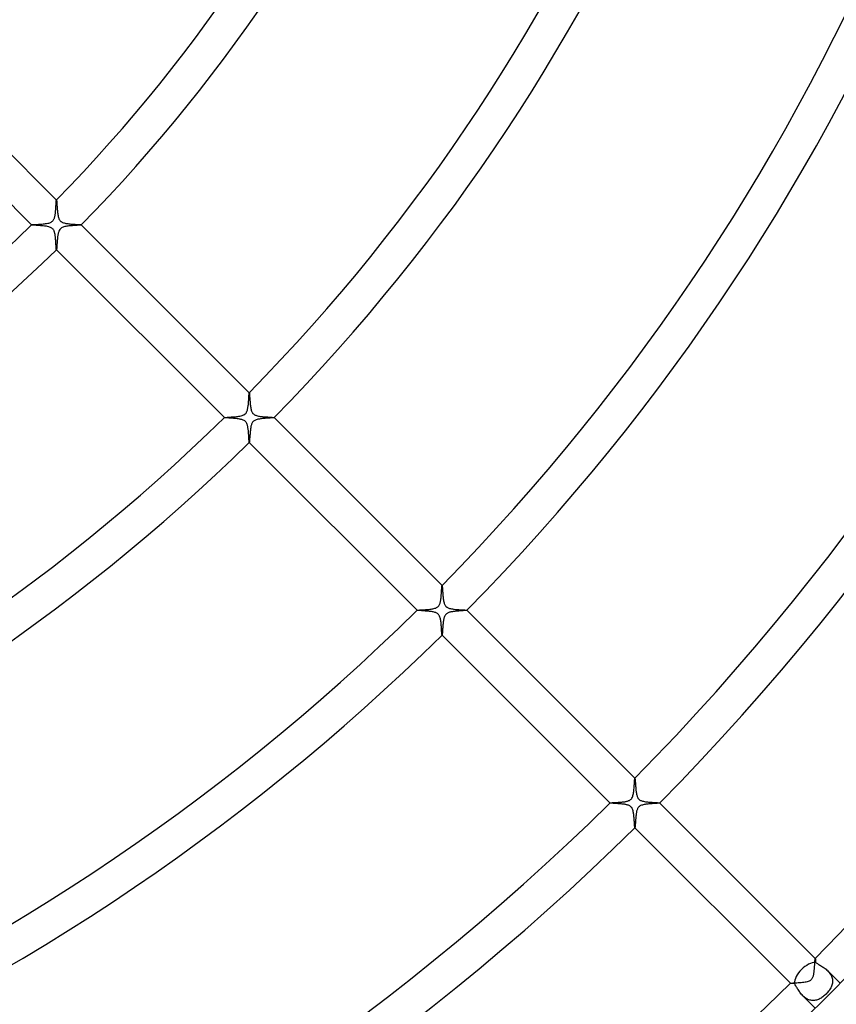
# Model space of a CAD drawing. Header units: millimetres. Extents: x -535 to 535, y -535 to 535.
# Tile 58 of 106: x 127 to 220, y -220 to -108. Entities that reach past the tile are written whole.
import ezdxf

# ---------------------------------------------------------------- set-up
doc = ezdxf.new("R2010")
doc.units = ezdxf.units.MM
doc.layers.add('HIDDEN', color=7, linetype='Continuous')
doc.layers.add('THICK', color=7, linetype='Continuous')

msp = doc.modelspace()

# ---------------------------------------------------------------- linework, layer by layer
at = {"layer": 'HIDDEN'}
for p, q in [((131.51, -128.69), (131.51, -128.69)), ((131.51, -128.69), (131.51, -128.69)), ((131.51, -128.69), (131.51, -128.69)), ((131.51, -128.69), (131.51, -128.69)), ((131.51, -128.69), (131.52, -128.69)), ((131.52, -128.69), (131.52, -128.69)), ((131.52, -128.69), (131.52, -128.7)), ((131.52, -128.7), (131.53, -128.72)), ((131.53, -128.72), (131.53, -128.76)), ((131.53, -128.76), (131.54, -128.81)), ((131.54, -128.81), (131.54, -128.87)), ((131.54, -128.87), (131.55, -128.94)), ((131.55, -128.94), (131.55, -129.02)), ((131.55, -129.02), (131.56, -129.1)), ((131.56, -129.1), (131.57, -129.2)), ((131.57, -129.2), (131.57, -129.3)), ((131.57, -129.3), (131.58, -129.41)), ((131.58, -129.41), (131.59, -129.52)), ((131.59, -129.52), (131.6, -129.63)), ((131.6, -129.63), (131.61, -129.75)), ((131.61, -129.75), (131.62, -129.88)), ((131.62, -129.88), (131.63, -130)), ((131.63, -130), (131.64, -130.12)), ((131.64, -130.12), (131.66, -130.24)), ((131.66, -130.24), (131.68, -130.35)), ((131.68, -130.35), (131.69, -130.46)), ((131.69, -130.46), (131.72, -130.57)), ((131.72, -130.57), (131.74, -130.66)), ((131.74, -130.66), (131.77, -130.75)), ((131.77, -130.75), (131.8, -130.83)), ((131.8, -130.83), (131.83, -130.9)), ((131.83, -130.9), (131.86, -130.95)), ((131.86, -130.95), (131.9, -131)), ((131.9, -131), (131.93, -131.04)), ((128.69, -131.52), (128.69, -131.51)), ((128.69, -131.51), (128.69, -131.51)), ((128.69, -131.51), (128.69, -131.51)), ((128.69, -131.51), (128.69, -131.51)), ((128.69, -131.51), (128.69, -131.51)), ((128.69, -131.52), (128.69, -131.52)), ((128.7, -131.52), (128.69, -131.52)), ((128.73, -131.53), (128.7, -131.52)), ((128.78, -131.53), (128.73, -131.53)), ((128.85, -131.54), (128.78, -131.53)), ((128.93, -131.55), (128.85, -131.54)), ((129.02, -131.55), (128.93, -131.55)), ((129.12, -131.56), (129.02, -131.55)), ((129.23, -131.57), (129.12, -131.56)), ((129.35, -131.58), (129.23, -131.57)), ((129.48, -131.59), (129.35, -131.58)), ((129.61, -131.6), (129.48, -131.59)), ((129.74, -131.61), (129.61, -131.6)), ((129.88, -131.62), (129.74, -131.61)), ((130.01, -131.63), (129.88, -131.62)), ((130.14, -131.65), (130.01, -131.63)), ((130.27, -131.66), (130.14, -131.65)), ((130.39, -131.68), (130.27, -131.66)), ((130.51, -131.71), (130.39, -131.68)), ((130.63, -131.73), (130.51, -131.71)), ((130.73, -131.76), (130.63, -131.73)), ((130.83, -131.8), (130.73, -131.76)), ((130.91, -131.84), (130.83, -131.8)), ((130.98, -131.88), (130.91, -131.84)), ((131.03, -131.92), (130.98, -131.88)), ((131.08, -131.97), (131.03, -131.92)), ((131.13, -132.02), (131.08, -131.97)), ((131.17, -132.07), (131.13, -132.02)), ((131.2, -132.13), (131.17, -132.07)), ((131.24, -132.2), (131.2, -132.13)), ((131.93, -131.04), (131.97, -131.08)), ((131.97, -131.08), (132.01, -131.12)), ((132.01, -131.12), (132.05, -131.15)), ((132.05, -131.15), (132.1, -131.18)), ((132.1, -131.18), (132.15, -131.21)), ((132.15, -131.21), (132.22, -131.25)), ((132.22, -131.25), (132.3, -131.27)), ((132.3, -131.27), (132.39, -131.3)), ((132.39, -131.3), (132.49, -131.33)), ((132.49, -131.33), (132.59, -131.35)), ((132.59, -131.35), (132.7, -131.37)), ((132.7, -131.37), (132.81, -131.38)), ((132.81, -131.38), (132.93, -131.4)), ((132.93, -131.4), (133.04, -131.41)), ((133.04, -131.41), (133.16, -131.42)), ((133.16, -131.42), (133.27, -131.43)), ((133.27, -131.43), (133.39, -131.44)), ((133.39, -131.44), (133.5, -131.45)), ((133.5, -131.45), (133.61, -131.45)), ((133.61, -131.45), (133.72, -131.46)), ((133.72, -131.46), (133.82, -131.47)), ((133.82, -131.47), (133.92, -131.47)), ((133.92, -131.47), (134, -131.48)), ((134, -131.48), (134.08, -131.48)), ((134.08, -131.48), (134.16, -131.49)), ((134.16, -131.49), (134.22, -131.49)), ((134.22, -131.49), (134.27, -131.5)), ((134.27, -131.5), (134.3, -131.5)), ((134.3, -131.5), (134.33, -131.51)), ((134.33, -131.51), (134.34, -131.51)), ((134.34, -131.51), (134.34, -131.51)), ((134.34, -131.51), (134.34, -131.51)), ((134.34, -131.51), (134.34, -131.51)), ((134.34, -131.51), (134.34, -131.51)), ((134.34, -131.51), (134.34, -131.52)), ((134.34, -131.52), (134.34, -131.52)), ((131.26, -132.26), (131.24, -132.2)), ((131.28, -132.32), (131.26, -132.26)), ((131.3, -132.39), (131.28, -132.32)), ((131.32, -132.45), (131.3, -132.39)), ((131.33, -132.52), (131.32, -132.45)), ((131.35, -132.59), (131.33, -132.52)), ((131.36, -132.66), (131.35, -132.59)), ((131.37, -132.74), (131.36, -132.66)), ((131.38, -132.81), (131.37, -132.74)), ((131.39, -132.89), (131.38, -132.81)), ((131.4, -132.97), (131.39, -132.89)), ((131.41, -133.05), (131.4, -132.97)), ((131.42, -133.13), (131.41, -133.05)), ((131.42, -133.2), (131.42, -133.13)), ((131.43, -133.28), (131.42, -133.2)), ((131.44, -133.36), (131.43, -133.28)), ((131.44, -133.43), (131.44, -133.36)), ((131.45, -133.51), (131.44, -133.43)), ((131.45, -133.58), (131.45, -133.51)), ((131.46, -133.65), (131.45, -133.58)), ((131.46, -133.72), (131.46, -133.65)), ((131.46, -133.78), (131.46, -133.72)), ((131.47, -133.84), (131.46, -133.78)), ((131.47, -133.9), (131.47, -133.84)), ((131.47, -133.96), (131.47, -133.9)), ((131.48, -134.01), (131.47, -133.96)), ((131.48, -134.06), (131.48, -134.01)), ((131.48, -134.11), (131.48, -134.06)), ((131.49, -134.16), (131.48, -134.11)), ((131.49, -134.2), (131.49, -134.16)), ((131.49, -134.23), (131.49, -134.2)), ((131.5, -134.26), (131.49, -134.23)), ((131.5, -134.29), (131.5, -134.26)), ((131.5, -134.31), (131.5, -134.29)), ((131.51, -134.32), (131.5, -134.31)), ((131.51, -134.34), (131.51, -134.32)), ((131.52, -134.34), (131.51, -134.34)), ((131.51, -134.34), (131.51, -134.34)), ((131.51, -134.34), (131.51, -134.34)), ((131.51, -134.34), (131.51, -134.34)), ((131.51, -134.34), (131.51, -134.34)), ((131.51, -134.34), (131.51, -134.34)), ((131.52, -134.34), (131.52, -134.34)), ((153.43, -150.61), (153.43, -150.61)), ((153.43, -150.61), (153.44, -150.61)), ((153.44, -150.61), (153.44, -150.61)), ((153.44, -150.61), (153.44, -150.61)), ((153.44, -150.61), (153.44, -150.61)), ((153.44, -150.61), (153.44, -150.61)), ((153.44, -150.61), (153.44, -150.62)), ((153.44, -150.62), (153.45, -150.64)), ((153.45, -150.64), (153.45, -150.67)), ((153.45, -150.67), (153.46, -150.72)), ((153.46, -150.72), (153.46, -150.77)), ((153.46, -150.77), (153.47, -150.84)), ((153.47, -150.84), (153.47, -150.91)), ((153.47, -150.91), (153.48, -150.99)), ((153.48, -150.99), (153.48, -151.07)), ((153.48, -151.07), (153.49, -151.17)), ((153.49, -151.17), (153.5, -151.27)), ((153.5, -151.27), (153.5, -151.37)), ((153.5, -151.37), (153.51, -151.48)), ((153.51, -151.48), (153.52, -151.59)), ((153.52, -151.59), (153.53, -151.71)), ((153.53, -151.71), (153.54, -151.83)), ((153.54, -151.83), (153.55, -151.95)), ((153.55, -151.95), (153.57, -152.07)), ((153.57, -152.07), (153.58, -152.19)), ((153.58, -152.19), (153.6, -152.3)), ((153.6, -152.3), (153.62, -152.41)), ((150.61, -153.44), (150.61, -153.43)), ((150.61, -153.43), (150.61, -153.43)), ((150.61, -153.44), (150.61, -153.44)), ((150.61, -153.44), (150.61, -153.44)), ((150.61, -153.44), (150.61, -153.44)), ((150.61, -153.44), (150.61, -153.44)), ((150.62, -153.44), (150.61, -153.44)), ((153.62, -152.41), (153.64, -152.52)), ((153.64, -152.52), (153.67, -152.61)), ((153.67, -152.61), (153.7, -152.7)), ((153.7, -152.7), (153.73, -152.77)), ((153.73, -152.77), (153.76, -152.83)), ((153.76, -152.83), (153.79, -152.89)), ((153.79, -152.89), (153.82, -152.93)), ((153.82, -152.93), (153.86, -152.98)), ((153.86, -152.98), (153.9, -153.02)), ((153.9, -153.02), (153.94, -153.05)), ((153.94, -153.05), (153.99, -153.09)), ((153.99, -153.09), (154.04, -153.12)), ((154.04, -153.12), (154.11, -153.15)), ((154.11, -153.15), (154.19, -153.18)), ((154.19, -153.18), (154.27, -153.21)), ((154.27, -153.21), (154.37, -153.24)), ((154.37, -153.24), (154.47, -153.26)), ((154.47, -153.26), (154.58, -153.28)), ((154.58, -153.28), (154.68, -153.3)), ((154.68, -153.3), (154.8, -153.31)), ((154.8, -153.31), (154.91, -153.32)), ((154.91, -153.32), (155.03, -153.34)), ((155.03, -153.34), (155.14, -153.35)), ((155.14, -153.35), (155.26, -153.36)), ((155.26, -153.36), (155.38, -153.36)), ((155.38, -153.36), (155.49, -153.37)), ((155.49, -153.37), (155.6, -153.38)), ((155.6, -153.38), (155.71, -153.39)), ((155.71, -153.39), (155.81, -153.39)), ((155.81, -153.39), (155.9, -153.4)), ((155.9, -153.4), (155.99, -153.4)), ((155.99, -153.4), (156.06, -153.41)), ((156.06, -153.41), (156.13, -153.41)), ((156.13, -153.41), (156.18, -153.42)), ((156.18, -153.42), (156.22, -153.42)), ((156.22, -153.42), (156.25, -153.43)), ((156.25, -153.43), (156.26, -153.43)), ((156.26, -153.43), (156.26, -153.43)), ((156.26, -153.43), (156.26, -153.44)), ((156.26, -153.44), (156.26, -153.44)), ((156.26, -153.44), (156.26, -153.44)), ((156.26, -153.44), (156.26, -153.44)), ((156.26, -153.44), (156.26, -153.44)), ((150.64, -153.45), (150.62, -153.44)), ((150.68, -153.45), (150.64, -153.45)), ((150.72, -153.46), (150.68, -153.45)), ((150.77, -153.46), (150.72, -153.46)), ((150.84, -153.47), (150.77, -153.46)), ((150.91, -153.47), (150.84, -153.47)), ((150.99, -153.48), (150.91, -153.47)), ((151.07, -153.48), (150.99, -153.48)), ((151.16, -153.49), (151.07, -153.48)), ((151.26, -153.5), (151.16, -153.49)), ((151.36, -153.5), (151.26, -153.5)), ((151.46, -153.51), (151.36, -153.5)), ((151.57, -153.52), (151.46, -153.51)), ((151.68, -153.53), (151.57, -153.52)), ((151.79, -153.54), (151.68, -153.53)), ((151.9, -153.55), (151.79, -153.54)), ((152, -153.56), (151.9, -153.55)), ((152.11, -153.57), (152, -153.56)), ((152.21, -153.59), (152.11, -153.57)), ((152.31, -153.6), (152.21, -153.59)), ((152.4, -153.62), (152.31, -153.6)), ((152.49, -153.64), (152.4, -153.62)), ((152.58, -153.66), (152.49, -153.64)), ((152.68, -153.69), (152.58, -153.66)), ((152.76, -153.73), (152.68, -153.69)), ((152.84, -153.77), (152.76, -153.73)), ((152.92, -153.81), (152.84, -153.77)), ((152.98, -153.86), (152.92, -153.81)), ((153.03, -153.92), (152.98, -153.86)), ((153.08, -153.98), (153.03, -153.92)), ((153.12, -154.05), (153.08, -153.98)), ((153.16, -154.13), (153.12, -154.05)), ((153.19, -154.21), (153.16, -154.13)), ((153.22, -154.3), (153.19, -154.21)), ((153.24, -154.38), (153.22, -154.3)), ((153.26, -154.47), (153.24, -154.38)), ((153.28, -154.55), (153.26, -154.47)), ((153.29, -154.64), (153.28, -154.55)), ((153.3, -154.73), (153.29, -154.64)), ((153.31, -154.83), (153.3, -154.73)), ((153.33, -154.92), (153.31, -154.83)), ((153.33, -155.02), (153.33, -154.92)), ((153.34, -155.11), (153.33, -155.02)), ((153.35, -155.21), (153.34, -155.11)), ((153.36, -155.31), (153.35, -155.21)), ((153.37, -155.4), (153.36, -155.31)), ((153.37, -155.5), (153.37, -155.4)), ((153.38, -155.59), (153.37, -155.5)), ((153.38, -155.67), (153.38, -155.59)), ((153.39, -155.76), (153.38, -155.67)), ((153.39, -155.83), (153.39, -155.76)), ((153.4, -155.91), (153.39, -155.83)), ((153.4, -155.97), (153.4, -155.91)), ((153.41, -156.04), (153.4, -155.97)), ((153.41, -156.09), (153.41, -156.04)), ((153.41, -156.14), (153.41, -156.09)), ((153.42, -156.18), (153.41, -156.14)), ((153.42, -156.21), (153.42, -156.18)), ((153.43, -156.24), (153.42, -156.21)), ((153.43, -156.25), (153.43, -156.24)), ((153.43, -156.26), (153.43, -156.25)), ((153.44, -156.26), (153.43, -156.26)), ((153.43, -156.26), (153.43, -156.26)), ((153.44, -156.26), (153.44, -156.26)), ((153.44, -156.26), (153.44, -156.26)), ((153.44, -156.26), (153.44, -156.26)), ((153.44, -156.26), (153.44, -156.26)), ((175.35, -172.53), (175.36, -172.53)), ((175.36, -172.53), (175.36, -172.53)), ((175.36, -172.53), (175.36, -172.53)), ((175.36, -172.53), (175.36, -172.53)), ((175.36, -172.53), (175.36, -172.53)), ((175.36, -172.53), (175.36, -172.53)), ((175.36, -172.53), (175.36, -172.54)), ((175.36, -172.54), (175.37, -172.57)), ((175.37, -172.57), (175.37, -172.6)), ((175.37, -172.6), (175.38, -172.65)), ((175.38, -172.65), (175.38, -172.71)), ((175.38, -172.71), (175.39, -172.78)), ((175.39, -172.78), (175.39, -172.85)), ((175.39, -172.85), (175.4, -172.94)), ((175.4, -172.94), (175.41, -173.03)), ((175.41, -173.03), (175.41, -173.13)), ((175.41, -173.13), (175.42, -173.24)), ((175.42, -173.24), (175.43, -173.35)), ((175.43, -173.35), (175.44, -173.46)), ((175.44, -173.46), (175.45, -173.58)), ((175.45, -173.58), (175.46, -173.7)), ((175.46, -173.7), (175.47, -173.83)), ((175.47, -173.83), (175.48, -173.95)), ((175.48, -173.95), (175.5, -174.07)), ((175.5, -174.07), (175.52, -174.18)), ((175.52, -174.18), (175.53, -174.3)), ((175.53, -174.3), (175.56, -174.4)), ((175.56, -174.4), (175.58, -174.5)), ((175.58, -174.5), (175.61, -174.59)), ((175.61, -174.59), (175.64, -174.67)), ((175.64, -174.67), (175.67, -174.74)), ((172.53, -175.36), (172.53, -175.36)), ((172.53, -175.36), (172.53, -175.36)), ((172.53, -175.36), (172.53, -175.36)), ((172.53, -175.36), (172.53, -175.36)), ((172.53, -175.36), (172.53, -175.36)), ((172.53, -175.36), (172.53, -175.36)), ((172.54, -175.36), (172.53, -175.36)), ((172.56, -175.37), (172.54, -175.36)), ((172.59, -175.37), (172.56, -175.37)), ((172.64, -175.38), (172.59, -175.37)), ((172.69, -175.38), (172.64, -175.38)), ((172.75, -175.39), (172.69, -175.38)), ((172.82, -175.39), (172.75, -175.39)), ((172.9, -175.4), (172.82, -175.39)), ((172.98, -175.4), (172.9, -175.4)), ((173.07, -175.41), (172.98, -175.4)), ((173.17, -175.42), (173.07, -175.41)), ((173.27, -175.42), (173.17, -175.42)), ((173.37, -175.43), (173.27, -175.42)), ((173.48, -175.44), (173.37, -175.43)), ((173.59, -175.45), (173.48, -175.44)), ((173.7, -175.46), (173.59, -175.45)), ((173.82, -175.47), (173.7, -175.46)), ((173.93, -175.48), (173.82, -175.47)), ((174.05, -175.5), (173.93, -175.48)), ((174.16, -175.51), (174.05, -175.5)), ((174.26, -175.53), (174.16, -175.51)), ((174.36, -175.55), (174.26, -175.53)), ((174.46, -175.57), (174.36, -175.55)), ((174.55, -175.6), (174.46, -175.57)), ((174.63, -175.62), (174.55, -175.6)), ((174.7, -175.65), (174.63, -175.62)), ((174.76, -175.68), (174.7, -175.65)), ((174.82, -175.72), (174.76, -175.68)), ((174.87, -175.76), (174.82, -175.72)), ((174.92, -175.8), (174.87, -175.76)), ((174.96, -175.85), (174.92, -175.8)), ((175.67, -174.74), (175.7, -174.79)), ((175.7, -174.79), (175.73, -174.84)), ((175.73, -174.84), (175.77, -174.88)), ((175.77, -174.88), (175.8, -174.92)), ((175.8, -174.92), (175.84, -174.95)), ((175.84, -174.95), (175.88, -174.99)), ((175.88, -174.99), (175.93, -175.02)), ((175.93, -175.02), (175.98, -175.05)), ((175.98, -175.05), (176.05, -175.08)), ((176.05, -175.08), (176.13, -175.11)), ((176.13, -175.11), (176.22, -175.14)), ((176.22, -175.14), (176.32, -175.16)), ((176.32, -175.16), (176.42, -175.19)), ((176.42, -175.19), (176.53, -175.21)), ((176.53, -175.21), (176.64, -175.22)), ((176.64, -175.22), (176.75, -175.24)), ((176.75, -175.24), (176.87, -175.25)), ((176.87, -175.25), (176.98, -175.26)), ((176.98, -175.26), (177.1, -175.27)), ((177.1, -175.27), (177.21, -175.28)), ((177.21, -175.28), (177.33, -175.29)), ((177.33, -175.29), (177.44, -175.29)), ((177.44, -175.29), (177.55, -175.3)), ((177.55, -175.3), (177.65, -175.31)), ((177.65, -175.31), (177.75, -175.31)), ((177.75, -175.31), (177.84, -175.32)), ((177.84, -175.32), (177.92, -175.32)), ((177.92, -175.32), (177.99, -175.33)), ((177.99, -175.33), (178.06, -175.34)), ((178.06, -175.34), (178.11, -175.34)), ((178.11, -175.34), (178.15, -175.35)), ((178.15, -175.35), (178.17, -175.35)), ((178.17, -175.35), (178.18, -175.36)), ((178.18, -175.36), (178.18, -175.36)), ((178.18, -175.36), (178.18, -175.36)), ((178.18, -175.36), (178.18, -175.36)), ((178.18, -175.36), (178.18, -175.36)), ((178.18, -175.36), (178.18, -175.36)), ((178.18, -175.36), (178.18, -175.36)), ((175, -175.9), (174.96, -175.85)), ((175.04, -175.97), (175, -175.9)), ((175.08, -176.04), (175.04, -175.97)), ((175.11, -176.13), (175.08, -176.04)), ((175.14, -176.22), (175.11, -176.13)), ((175.17, -176.32), (175.14, -176.22)), ((175.19, -176.42), (175.17, -176.32)), ((175.21, -176.53), (175.19, -176.42)), ((175.22, -176.64), (175.21, -176.53)), ((175.24, -176.75), (175.22, -176.64)), ((175.25, -176.87), (175.24, -176.75)), ((175.26, -176.98), (175.25, -176.87)), ((175.27, -177.1), (175.26, -176.98)), ((175.28, -177.22), (175.27, -177.1)), ((175.29, -177.33), (175.28, -177.22)), ((175.29, -177.45), (175.29, -177.33)), ((175.3, -177.56), (175.29, -177.45)), ((175.31, -177.66), (175.3, -177.56)), ((175.31, -177.76), (175.31, -177.66)), ((175.32, -177.85), (175.31, -177.76)), ((175.33, -177.93), (175.32, -177.85)), ((175.33, -178), (175.33, -177.93)), ((175.34, -178.06), (175.33, -178)), ((175.34, -178.11), (175.34, -178.06)), ((175.35, -178.15), (175.34, -178.11)), ((175.35, -178.17), (175.35, -178.15)), ((175.35, -178.18), (175.35, -178.17)), ((175.36, -178.18), (175.36, -178.18)), ((175.36, -178.18), (175.36, -178.18)), ((175.36, -178.18), (175.36, -178.18)), ((175.36, -178.18), (175.36, -178.18)), ((175.36, -178.18), (175.36, -178.18)), ((175.36, -178.18), (175.35, -178.18)), ((197.28, -194.45), (197.28, -194.45)), ((197.28, -194.45), (197.28, -194.45)), ((197.28, -194.45), (197.28, -194.45)), ((197.28, -194.45), (197.28, -194.45)), ((197.28, -194.45), (197.28, -194.45)), ((197.28, -194.45), (197.28, -194.45)), ((197.28, -194.45), (197.28, -194.46)), ((197.28, -194.46), (197.29, -194.49)), ((197.29, -194.49), (197.29, -194.52)), ((197.29, -194.52), (197.3, -194.57)), ((197.3, -194.57), (197.3, -194.63)), ((197.3, -194.63), (197.31, -194.7)), ((197.31, -194.7), (197.32, -194.78)), ((197.32, -194.78), (197.32, -194.86)), ((197.32, -194.86), (197.33, -194.95)), ((197.33, -194.95), (197.33, -195.05)), ((197.33, -195.05), (197.34, -195.16)), ((197.34, -195.16), (197.35, -195.27)), ((197.35, -195.27), (197.36, -195.38)), ((197.36, -195.38), (197.37, -195.49)), ((197.37, -195.49), (197.38, -195.61)), ((197.38, -195.61), (197.39, -195.72)), ((197.39, -195.72), (197.4, -195.84)), ((197.4, -195.84), (197.41, -195.95)), ((197.41, -195.95), (197.43, -196.06)), ((197.43, -196.06), (197.45, -196.17)), ((197.45, -196.17), (197.47, -196.27)), ((197.47, -196.27), (197.49, -196.37)), ((197.49, -196.37), (197.52, -196.46)), ((197.52, -196.46), (197.54, -196.55)), ((197.54, -196.55), (197.57, -196.62)), ((197.57, -196.62), (197.6, -196.68)), ((197.6, -196.68), (197.63, -196.73)), ((197.63, -196.73), (197.66, -196.77)), ((197.66, -196.77), (197.7, -196.81)), ((197.7, -196.81), (197.73, -196.85)), ((197.73, -196.85), (197.77, -196.88)), ((197.77, -196.88), (197.81, -196.92)), ((197.81, -196.92), (197.86, -196.95)), ((197.86, -196.95), (197.92, -196.98)), ((197.92, -196.98), (197.98, -197.01)), ((197.98, -197.01), (198.07, -197.04)), ((198.07, -197.04), (198.16, -197.07)), ((198.16, -197.07), (198.27, -197.09)), ((198.27, -197.09), (198.37, -197.11)), ((198.37, -197.11), (198.49, -197.13)), ((194.45, -197.28), (194.45, -197.28)), ((194.45, -197.28), (194.45, -197.28)), ((194.45, -197.28), (194.45, -197.28)), ((194.45, -197.28), (194.45, -197.28)), ((194.45, -197.28), (194.45, -197.28)), ((194.45, -197.28), (194.45, -197.28)), ((194.46, -197.28), (194.45, -197.28)), ((194.47, -197.29), (194.46, -197.28)), ((194.5, -197.29), (194.47, -197.29)), ((194.53, -197.29), (194.5, -197.29)), ((194.56, -197.3), (194.53, -197.29)), ((194.6, -197.3), (194.56, -197.3)), ((194.65, -197.31), (194.6, -197.3)), ((194.71, -197.31), (194.65, -197.31)), ((194.76, -197.31), (194.71, -197.31)), ((194.83, -197.32), (194.76, -197.31)), ((194.9, -197.32), (194.83, -197.32)), ((194.97, -197.33), (194.9, -197.32)), ((195.04, -197.33), (194.97, -197.33)), ((195.12, -197.34), (195.04, -197.33)), ((195.2, -197.35), (195.12, -197.34)), ((195.29, -197.35), (195.2, -197.35)), ((195.37, -197.36), (195.29, -197.35)), ((195.46, -197.36), (195.37, -197.36)), ((195.55, -197.37), (195.46, -197.36)), ((195.64, -197.38), (195.55, -197.37)), ((195.73, -197.39), (195.64, -197.38)), ((195.82, -197.4), (195.73, -197.39)), ((195.91, -197.41), (195.82, -197.4)), ((196, -197.42), (195.91, -197.41)), ((196.08, -197.43), (196, -197.42)), ((196.17, -197.45), (196.08, -197.43)), ((196.25, -197.46), (196.17, -197.45)), ((196.32, -197.48), (196.25, -197.46)), ((196.4, -197.5), (196.32, -197.48)), ((196.47, -197.52), (196.4, -197.5)), ((196.55, -197.54), (196.47, -197.52)), ((196.62, -197.57), (196.55, -197.54)), ((196.69, -197.61), (196.62, -197.57)), ((196.75, -197.65), (196.69, -197.61)), ((196.81, -197.7), (196.75, -197.65)), ((196.87, -197.75), (196.81, -197.7)), ((196.92, -197.81), (196.87, -197.75)), ((196.96, -197.89), (196.92, -197.81)), ((197, -197.97), (196.96, -197.89)), ((197.04, -198.07), (197, -197.97)), ((197.07, -198.17), (197.04, -198.07)), ((197.09, -198.27), (197.07, -198.17)), ((198.49, -197.13), (198.6, -197.15)), ((198.6, -197.15), (198.72, -197.16)), ((198.72, -197.16), (198.84, -197.17)), ((198.84, -197.17), (198.96, -197.19)), ((198.96, -197.19), (199.08, -197.2)), ((199.08, -197.2), (199.2, -197.2)), ((199.2, -197.2), (199.32, -197.21)), ((199.32, -197.21), (199.43, -197.22)), ((199.43, -197.22), (199.54, -197.23)), ((199.54, -197.23), (199.64, -197.23)), ((199.64, -197.23), (199.74, -197.24)), ((199.74, -197.24), (199.83, -197.24)), ((199.83, -197.24), (199.9, -197.25)), ((199.9, -197.25), (199.97, -197.26)), ((199.97, -197.26), (200.02, -197.26)), ((200.02, -197.26), (200.06, -197.27)), ((200.06, -197.27), (200.09, -197.27)), ((200.09, -197.27), (200.1, -197.28)), ((200.1, -197.28), (200.1, -197.28)), ((200.1, -197.28), (200.11, -197.28)), ((200.11, -197.28), (200.1, -197.28)), ((200.1, -197.28), (200.1, -197.28)), ((200.11, -197.28), (200.11, -197.28)), ((200.11, -197.28), (200.11, -197.28)), ((197.11, -198.38), (197.09, -198.27)), ((197.13, -198.49), (197.11, -198.38)), ((197.15, -198.6), (197.13, -198.49)), ((197.16, -198.72), (197.15, -198.6)), ((197.17, -198.84), (197.16, -198.72)), ((197.19, -198.96), (197.17, -198.84)), ((197.2, -199.08), (197.19, -198.96)), ((197.2, -199.2), (197.2, -199.08)), ((197.21, -199.32), (197.2, -199.2)), ((197.22, -199.44), (197.21, -199.32)), ((197.23, -199.55), (197.22, -199.44)), ((197.23, -199.65), (197.23, -199.55)), ((197.24, -199.75), (197.23, -199.65)), ((197.24, -199.83), (197.24, -199.75)), ((197.25, -199.91), (197.24, -199.83)), ((197.26, -199.97), (197.25, -199.91)), ((197.26, -200.03), (197.26, -199.97)), ((197.27, -200.07), (197.26, -200.03)), ((197.27, -200.09), (197.27, -200.07)), ((197.28, -200.1), (197.27, -200.09)), ((197.28, -200.1), (197.28, -200.1)), ((197.28, -200.1), (197.28, -200.11)), ((197.28, -200.11), (197.28, -200.1)), ((197.28, -200.1), (197.28, -200.1)), ((197.28, -200.11), (197.28, -200.11)), ((197.28, -200.11), (197.28, -200.11)), ((217.78, -214.96), (217.78, -214.96)), ((217.78, -214.96), (217.78, -214.96)), ((217.78, -214.96), (217.78, -214.96)), ((217.78, -214.96), (217.78, -214.96)), ((217.78, -214.96), (217.79, -214.96)), ((217.79, -214.96), (217.79, -214.96)), ((217.79, -214.96), (217.79, -214.97)), ((217.79, -214.96), (217.79, -214.96)), ((217.79, -214.97), (217.79, -214.99)), ((217.79, -214.99), (217.8, -215.01)), ((217.8, -215.01), (217.8, -215.03)), ((217.8, -215.03), (217.8, -215.06)), ((217.8, -215.06), (217.81, -215.09)), ((217.81, -215.09), (217.81, -215.13)), ((217.81, -215.13), (217.81, -215.16)), ((217.81, -215.16), (217.82, -215.21)), ((217.82, -215.21), (217.82, -215.25)), ((217.82, -215.25), (217.82, -215.3)), ((217.82, -215.3), (217.83, -215.35)), ((217.83, -215.35), (217.83, -215.4)), ((217.83, -215.4), (217.89, -215.45)), ((217.89, -215.45), (217.96, -215.5)), ((217.96, -215.5), (218.04, -215.55)), ((218.04, -215.55), (218.12, -215.6)), ((218.12, -215.6), (218.21, -215.66)), ((218.21, -215.66), (218.3, -215.71)), ((218.3, -215.71), (218.4, -215.77)), ((218.4, -215.77), (218.5, -215.83)), ((218.5, -215.83), (218.6, -215.9)), ((218.6, -215.9), (218.7, -215.97)), ((218.7, -215.97), (218.81, -216.04)), ((218.81, -216.04), (218.91, -216.12)), ((218.91, -216.12), (219.01, -216.2)), ((219.01, -216.2), (219.11, -216.28)), ((219.11, -216.28), (219.2, -216.37)), ((219.2, -216.37), (219.29, -216.47)), ((219.2, -216.37), (220.61, -217.78)), ((219.29, -216.47), (219.37, -216.56)), ((219.37, -216.56), (219.45, -216.66)), ((219.45, -216.66), (219.52, -216.77)), ((219.52, -216.77), (219.58, -216.87)), ((219.58, -216.87), (219.63, -216.98)), ((219.63, -216.98), (219.67, -217.09)), ((219.67, -217.09), (219.7, -217.21)), ((219.7, -217.21), (219.73, -217.32)), ((214.96, -217.79), (214.96, -217.78)), ((214.96, -217.78), (214.96, -217.78)), ((214.96, -217.78), (214.96, -217.78)), ((214.96, -217.78), (214.96, -217.78)), ((214.96, -217.78), (214.96, -217.78)), ((214.97, -217.79), (214.96, -217.79)), ((214.96, -217.79), (214.96, -217.79)), ((214.98, -217.79), (214.97, -217.79)), ((215.01, -217.8), (214.98, -217.79)), ((215.04, -217.8), (215.01, -217.8)), ((215.09, -217.81), (215.04, -217.8)), ((215.14, -217.81), (215.09, -217.81)), ((215.2, -217.82), (215.14, -217.81)), ((215.26, -217.82), (215.2, -217.82)), ((215.33, -217.83), (215.26, -217.82)), ((215.4, -217.83), (215.33, -217.83)), ((215.46, -217.9), (215.4, -217.83)), ((215.51, -217.98), (215.46, -217.9)), ((215.56, -218.06), (215.51, -217.98)), ((215.62, -218.14), (215.56, -218.06)), ((215.67, -218.23), (215.62, -218.14)), ((215.73, -218.32), (215.67, -218.23)), ((215.78, -218.42), (215.73, -218.32)), ((219.54, -218.32), (219.48, -218.42)), ((219.59, -218.21), (219.54, -218.32)), ((219.64, -218.1), (219.59, -218.21)), ((219.67, -217.99), (219.64, -218.1)), ((219.7, -217.88), (219.67, -217.99)), ((219.73, -217.77), (219.7, -217.88)), ((219.73, -217.32), (219.74, -217.43)), ((219.74, -217.66), (219.73, -217.77)), ((219.74, -217.43), (219.74, -217.55)), ((219.74, -217.55), (219.74, -217.66)), ((215.84, -218.51), (215.78, -218.42)), ((215.91, -218.61), (215.84, -218.51)), ((215.98, -218.71), (215.91, -218.61)), ((216.05, -218.81), (215.98, -218.71)), ((216.12, -218.91), (216.05, -218.81)), ((216.2, -219.01), (216.12, -218.91)), ((216.29, -219.11), (216.2, -219.01)), ((216.37, -219.2), (216.29, -219.11)), ((216.46, -219.29), (216.37, -219.2)), ((216.37, -219.2), (217.78, -220.61)), ((216.56, -219.37), (216.46, -219.29)), ((216.65, -219.44), (216.56, -219.37)), ((216.75, -219.51), (216.65, -219.44)), ((216.85, -219.57), (216.75, -219.51)), ((218.45, -219.47), (218.34, -219.52)), ((218.54, -219.4), (218.45, -219.47)), ((218.64, -219.33), (218.54, -219.4)), ((218.74, -219.26), (218.64, -219.33)), ((218.83, -219.18), (218.74, -219.26)), ((218.92, -219.1), (218.83, -219.18)), ((219.01, -219.01), (218.92, -219.1)), ((219.1, -218.92), (219.01, -219.01)), ((219.19, -218.82), (219.1, -218.92)), ((219.27, -218.73), (219.19, -218.82)), ((219.35, -218.63), (219.27, -218.73)), ((219.42, -218.52), (219.35, -218.63)), ((219.48, -218.42), (219.42, -218.52)), ((216.96, -219.62), (216.85, -219.57)), ((217.06, -219.66), (216.96, -219.62)), ((217.17, -219.69), (217.06, -219.66)), ((217.28, -219.72), (217.17, -219.69)), ((217.39, -219.74), (217.28, -219.72)), ((217.5, -219.74), (217.39, -219.74)), ((217.61, -219.74), (217.5, -219.74)), ((217.71, -219.73), (217.61, -219.74)), ((217.82, -219.72), (217.71, -219.73)), ((217.93, -219.69), (217.82, -219.72)), ((218.03, -219.66), (217.93, -219.69)), ((218.14, -219.62), (218.03, -219.66)), ((218.24, -219.58), (218.14, -219.62)), ((218.34, -219.52), (218.24, -219.58))]:
    msp.add_line(p, q, dxfattribs=at)
for start_param, end_param in [(-2.601482, -1.570796), (-1.570796, -0.54011)]:
    msp.add_ellipse((217.05, -217.05), major_axis=(-1.41, -1.41), ratio=0.59016, start_param=start_param, end_param=end_param, dxfattribs=at)
at = {"layer": 'THICK'}
for p, q in [((131.52, -128.69), (112.42, -109.59)), ((109.59, -112.42), (128.69, -131.52)), ((131.49, -128.83), (131.5, -128.79)), ((131.5, -128.73), (131.51, -128.71)), ((131.5, -128.76), (131.5, -128.73)), ((131.5, -128.79), (131.5, -128.76)), ((131.51, -128.71), (131.51, -128.69)), ((131.51, -128.69), (131.51, -128.69)), ((131.41, -129.96), (131.42, -129.87)), ((131.42, -129.87), (131.43, -129.79)), ((131.43, -129.7), (131.44, -129.62)), ((131.43, -129.79), (131.43, -129.7)), ((131.44, -129.62), (131.45, -129.54)), ((131.45, -129.46), (131.46, -129.38)), ((131.45, -129.54), (131.45, -129.46)), ((131.46, -129.31), (131.47, -129.23)), ((131.46, -129.38), (131.46, -129.31)), ((131.47, -129.1), (131.48, -129.03)), ((131.47, -129.16), (131.47, -129.1)), ((131.47, -129.23), (131.47, -129.16)), ((131.48, -128.92), (131.49, -128.87)), ((131.48, -128.98), (131.48, -128.92)), ((131.48, -129.03), (131.48, -128.98)), ((131.49, -128.87), (131.49, -128.83)), ((131.1, -131.06), (131.15, -131)), ((131.15, -131), (131.19, -130.94)), ((131.19, -130.94), (131.22, -130.87)), ((131.22, -130.87), (131.25, -130.81)), ((131.25, -130.81), (131.28, -130.74)), ((131.28, -130.74), (131.3, -130.67)), ((131.3, -130.67), (131.32, -130.6)), ((131.32, -130.6), (131.33, -130.52)), ((131.33, -130.52), (131.35, -130.45)), ((131.35, -130.45), (131.36, -130.37)), ((131.36, -130.37), (131.37, -130.29)), ((131.37, -130.29), (131.39, -130.21)), ((131.39, -130.21), (131.4, -130.13)), ((131.4, -130.04), (131.41, -129.96)), ((131.4, -130.13), (131.4, -130.04)), ((128.69, -131.51), (128.7, -131.51)), ((128.7, -131.51), (128.73, -131.5)), ((128.73, -131.5), (128.78, -131.5)), ((128.78, -131.5), (128.84, -131.49)), ((128.84, -131.49), (128.92, -131.48)), ((128.92, -131.48), (129.01, -131.48)), ((129.01, -131.48), (129.11, -131.47)), ((129.11, -131.47), (129.22, -131.47)), ((129.22, -131.47), (129.34, -131.46)), ((129.34, -131.46), (129.46, -131.45)), ((129.46, -131.45), (129.6, -131.44)), ((129.6, -131.44), (129.73, -131.43)), ((129.73, -131.43), (129.87, -131.42)), ((129.87, -131.42), (130.01, -131.41)), ((130.01, -131.41), (130.14, -131.39)), ((130.14, -131.39), (130.27, -131.38)), ((130.27, -131.38), (130.4, -131.36)), ((130.4, -131.36), (130.52, -131.33)), ((130.52, -131.33), (130.64, -131.31)), ((130.64, -131.31), (130.75, -131.27)), ((130.75, -131.27), (130.84, -131.24)), ((130.84, -131.24), (130.92, -131.2)), ((130.92, -131.2), (130.99, -131.15)), ((130.99, -131.15), (131.05, -131.11)), ((131.05, -131.11), (131.1, -131.06)), ((131.84, -132.14), (131.8, -132.22)), ((131.88, -132.06), (131.84, -132.14)), ((131.94, -131.99), (131.88, -132.06)), ((132, -131.93), (131.94, -131.99)), ((132.07, -131.87), (132, -131.93)), ((132.16, -131.82), (132.07, -131.87)), ((132.26, -131.78), (132.16, -131.82)), ((132.37, -131.75), (132.26, -131.78)), ((132.48, -131.72), (132.37, -131.75)), ((132.59, -131.69), (132.48, -131.72)), ((132.7, -131.68), (132.59, -131.69)), ((132.81, -131.66), (132.7, -131.68)), ((132.93, -131.64), (132.81, -131.66)), ((133.05, -131.63), (132.93, -131.64)), ((133.18, -131.62), (133.05, -131.63)), ((133.3, -131.61), (133.18, -131.62)), ((133.41, -131.6), (133.3, -131.61)), ((133.53, -131.59), (133.41, -131.6)), ((133.64, -131.58), (133.53, -131.59)), ((133.74, -131.57), (133.64, -131.58)), ((133.84, -131.57), (133.74, -131.57)), ((133.93, -131.56), (133.84, -131.57)), ((134.02, -131.55), (133.93, -131.56)), ((134.1, -131.55), (134.02, -131.55)), ((134.16, -131.54), (134.1, -131.55)), ((134.22, -131.54), (134.16, -131.54)), ((134.27, -131.53), (134.22, -131.54)), ((134.31, -131.53), (134.27, -131.53)), ((134.33, -131.52), (134.31, -131.53)), ((134.34, -131.52), (134.33, -131.52)), ((153.44, -150.61), (134.34, -131.51)), ((131.61, -133.25), (131.6, -133.35)), ((131.62, -133.15), (131.61, -133.25)), ((131.63, -133.05), (131.62, -133.15)), ((131.64, -132.94), (131.63, -133.05)), ((131.65, -132.84), (131.64, -132.94)), ((131.67, -132.75), (131.65, -132.84)), ((131.68, -132.65), (131.67, -132.75)), ((131.7, -132.56), (131.68, -132.65)), ((131.72, -132.47), (131.7, -132.56)), ((131.74, -132.39), (131.72, -132.47)), ((131.77, -132.3), (131.74, -132.39)), ((131.8, -132.22), (131.77, -132.3)), ((131.51, -134.34), (150.61, -153.44)), ((131.53, -134.29), (131.52, -134.31)), ((131.52, -134.31), (131.52, -134.33)), ((131.52, -134.33), (131.52, -134.34)), ((131.54, -134.21), (131.53, -134.25)), ((131.53, -134.25), (131.53, -134.29)), ((131.55, -134.1), (131.54, -134.16)), ((131.54, -134.16), (131.54, -134.21)), ((131.56, -133.97), (131.55, -134.04)), ((131.55, -134.04), (131.55, -134.1)), ((131.57, -133.81), (131.56, -133.89)), ((131.56, -133.89), (131.56, -133.97)), ((131.58, -133.64), (131.57, -133.73)), ((131.57, -133.73), (131.57, -133.81)), ((131.59, -133.55), (131.58, -133.64)), ((131.6, -133.35), (131.59, -133.45)), ((131.59, -133.45), (131.59, -133.55)), ((153.38, -151.22), (153.39, -151.15)), ((153.39, -151.02), (153.4, -150.95)), ((153.39, -151.08), (153.39, -151.02)), ((153.39, -151.15), (153.39, -151.08)), ((153.4, -150.9), (153.41, -150.84)), ((153.4, -150.95), (153.4, -150.9)), ((153.41, -150.75), (153.42, -150.71)), ((153.41, -150.79), (153.41, -150.75)), ((153.41, -150.84), (153.41, -150.79)), ((153.42, -150.65), (153.43, -150.63)), ((153.42, -150.68), (153.42, -150.65)), ((153.42, -150.71), (153.42, -150.68)), ((153.43, -150.62), (153.43, -150.61)), ((153.43, -150.63), (153.43, -150.62)), ((153.27, -152.37), (153.28, -152.29)), ((153.28, -152.29), (153.29, -152.21)), ((153.29, -152.21), (153.31, -152.13)), ((153.31, -152.13), (153.32, -152.05)), ((153.32, -152.05), (153.33, -151.96)), ((153.33, -151.88), (153.34, -151.79)), ((153.33, -151.96), (153.33, -151.88)), ((153.34, -151.79), (153.35, -151.71)), ((153.35, -151.71), (153.36, -151.62)), ((153.36, -151.54), (153.37, -151.46)), ((153.36, -151.62), (153.36, -151.54)), ((153.37, -151.38), (153.38, -151.3)), ((153.37, -151.46), (153.37, -151.38)), ((153.38, -151.3), (153.38, -151.22)), ((150.61, -153.43), (150.62, -153.43)), ((150.62, -153.43), (150.66, -153.42)), ((150.66, -153.42), (150.71, -153.42)), ((150.71, -153.42), (150.77, -153.41)), ((150.77, -153.41), (150.86, -153.41)), ((150.86, -153.41), (150.95, -153.4)), ((150.95, -153.4), (151.06, -153.39)), ((151.06, -153.39), (151.17, -153.39)), ((151.17, -153.39), (151.3, -153.38)), ((151.3, -153.38), (151.43, -153.37)), ((151.43, -153.37), (151.57, -153.36)), ((151.57, -153.36), (151.71, -153.35)), ((151.71, -153.35), (151.85, -153.34)), ((151.85, -153.34), (151.99, -153.32)), ((151.99, -153.32), (152.12, -153.31)), ((152.12, -153.31), (152.25, -153.29)), ((152.25, -153.29), (152.38, -153.27)), ((152.38, -153.27), (152.5, -153.24)), ((152.5, -153.24), (152.62, -153.21)), ((152.62, -153.21), (152.72, -153.18)), ((152.72, -153.18), (152.8, -153.14)), ((152.8, -153.14), (152.87, -153.1)), ((152.87, -153.1), (152.92, -153.07)), ((152.92, -153.07), (152.98, -153.02)), ((152.98, -153.02), (153.03, -152.97)), ((153.03, -152.97), (153.07, -152.92)), ((153.07, -152.92), (153.11, -152.86)), ((153.11, -152.86), (153.14, -152.79)), ((153.14, -152.79), (153.17, -152.73)), ((153.17, -152.73), (153.2, -152.66)), ((153.2, -152.66), (153.22, -152.59)), ((153.22, -152.59), (153.24, -152.52)), ((153.24, -152.52), (153.25, -152.44)), ((153.25, -152.44), (153.27, -152.37)), ((156.26, -153.44), (156.25, -153.44)), ((175.36, -172.53), (156.26, -153.43)), ((153.61, -154.52), (153.6, -154.61)), ((153.63, -154.43), (153.61, -154.52)), ((153.65, -154.34), (153.63, -154.43)), ((153.68, -154.26), (153.65, -154.34)), ((153.7, -154.18), (153.68, -154.26)), ((153.73, -154.1), (153.7, -154.18)), ((153.77, -154.03), (153.73, -154.1)), ((153.82, -153.96), (153.77, -154.03)), ((153.87, -153.9), (153.82, -153.96)), ((153.92, -153.85), (153.87, -153.9)), ((153.99, -153.8), (153.92, -153.85)), ((154.06, -153.76), (153.99, -153.8)), ((154.14, -153.72), (154.06, -153.76)), ((154.23, -153.68), (154.14, -153.72)), ((154.32, -153.66), (154.23, -153.68)), ((154.42, -153.63), (154.32, -153.66)), ((154.51, -153.61), (154.42, -153.63)), ((154.6, -153.6), (154.51, -153.61)), ((154.7, -153.58), (154.6, -153.6)), ((154.8, -153.57), (154.7, -153.58)), ((154.9, -153.56), (154.8, -153.57)), ((155.01, -153.55), (154.9, -153.56)), ((155.11, -153.54), (155.01, -153.55)), ((155.21, -153.53), (155.11, -153.54)), ((155.31, -153.52), (155.21, -153.53)), ((155.41, -153.51), (155.31, -153.52)), ((155.5, -153.51), (155.41, -153.51)), ((155.59, -153.5), (155.5, -153.51)), ((155.68, -153.49), (155.59, -153.5)), ((155.76, -153.49), (155.68, -153.49)), ((155.84, -153.48), (155.76, -153.49)), ((155.91, -153.48), (155.84, -153.48)), ((155.98, -153.47), (155.91, -153.48)), ((156.04, -153.47), (155.98, -153.47)), ((156.09, -153.46), (156.04, -153.47)), ((156.14, -153.46), (156.09, -153.46)), ((156.18, -153.45), (156.14, -153.46)), ((156.21, -153.45), (156.18, -153.45)), ((156.24, -153.45), (156.21, -153.45)), ((156.25, -153.44), (156.24, -153.45)), ((153.5, -155.63), (153.49, -155.72)), ((153.51, -155.43), (153.5, -155.53)), ((153.5, -155.53), (153.5, -155.63)), ((153.52, -155.32), (153.51, -155.43)), ((153.53, -155.22), (153.52, -155.32)), ((153.54, -155.11), (153.53, -155.22)), ((153.55, -155.01), (153.54, -155.11)), ((153.56, -154.91), (153.55, -155.01)), ((153.57, -154.8), (153.56, -154.91)), ((153.58, -154.71), (153.57, -154.8)), ((153.6, -154.61), (153.58, -154.71)), ((153.43, -156.26), (172.53, -175.36)), ((153.45, -156.23), (153.44, -156.25)), ((153.44, -156.25), (153.44, -156.26)), ((153.46, -156.15), (153.45, -156.2)), ((153.45, -156.2), (153.45, -156.23)), ((153.47, -156.04), (153.46, -156.1)), ((153.46, -156.1), (153.46, -156.15)), ((153.48, -155.89), (153.47, -155.97)), ((153.47, -155.97), (153.47, -156.04)), ((153.49, -155.72), (153.48, -155.81)), ((153.48, -155.81), (153.48, -155.89)), ((175.27, -173.57), (175.28, -173.48)), ((175.27, -173.66), (175.27, -173.57)), ((175.28, -173.48), (175.29, -173.39)), ((175.29, -173.3), (175.3, -173.22)), ((175.29, -173.39), (175.29, -173.3)), ((175.3, -173.14), (175.31, -173.06)), ((175.3, -173.22), (175.3, -173.14)), ((175.31, -172.99), (175.32, -172.92)), ((175.31, -173.06), (175.31, -172.99)), ((175.32, -172.85), (175.33, -172.79)), ((175.32, -172.92), (175.32, -172.85)), ((175.33, -172.69), (175.34, -172.64)), ((175.33, -172.74), (175.33, -172.69)), ((175.33, -172.79), (175.33, -172.74)), ((175.34, -172.58), (175.35, -172.55)), ((175.34, -172.61), (175.34, -172.58)), ((175.34, -172.64), (175.34, -172.61)), ((175.35, -172.54), (175.35, -172.53)), ((175.35, -172.55), (175.35, -172.54)), ((175.03, -174.77), (175.07, -174.7)), ((175.07, -174.7), (175.1, -174.62)), ((175.1, -174.62), (175.13, -174.54)), ((175.13, -174.54), (175.15, -174.46)), ((175.15, -174.46), (175.17, -174.39)), ((175.17, -174.39), (175.19, -174.3)), ((175.19, -174.3), (175.2, -174.22)), ((175.2, -174.22), (175.22, -174.13)), ((175.22, -174.13), (175.23, -174.04)), ((175.23, -174.04), (175.24, -173.94)), ((175.24, -173.94), (175.25, -173.85)), ((175.25, -173.85), (175.26, -173.75)), ((175.26, -173.75), (175.27, -173.66)), ((172.53, -175.36), (172.54, -175.35)), ((172.54, -175.35), (172.56, -175.35)), ((172.56, -175.35), (172.6, -175.34)), ((172.6, -175.34), (172.64, -175.34)), ((172.64, -175.34), (172.7, -175.33)), ((172.7, -175.33), (172.76, -175.33)), ((172.76, -175.33), (172.83, -175.32)), ((172.83, -175.32), (172.91, -175.32)), ((172.91, -175.32), (173, -175.31)), ((173, -175.31), (173.1, -175.31)), ((173.1, -175.31), (173.2, -175.3)), ((173.2, -175.3), (173.3, -175.29)), ((173.3, -175.29), (173.41, -175.29)), ((173.41, -175.29), (173.52, -175.28)), ((173.52, -175.28), (173.64, -175.27)), ((173.64, -175.27), (173.76, -175.26)), ((173.76, -175.26), (173.88, -175.25)), ((173.88, -175.25), (173.99, -175.23)), ((173.99, -175.23), (174.11, -175.22)), ((174.11, -175.22), (174.22, -175.2)), ((174.22, -175.2), (174.32, -175.18)), ((174.32, -175.18), (174.43, -175.16)), ((174.43, -175.16), (174.54, -175.13)), ((174.54, -175.13), (174.64, -175.1)), ((174.64, -175.1), (174.73, -175.05)), ((174.73, -175.05), (174.81, -175.01)), ((174.81, -175.01), (174.88, -174.96)), ((174.88, -174.96), (174.94, -174.9)), ((174.94, -174.9), (174.99, -174.84)), ((174.99, -174.84), (175.03, -174.77)), ((175.78, -175.83), (175.74, -175.88)), ((175.82, -175.79), (175.78, -175.83)), ((175.87, -175.75), (175.82, -175.79)), ((175.92, -175.71), (175.87, -175.75)), ((175.99, -175.67), (175.92, -175.71)), ((176.06, -175.64), (175.99, -175.67)), ((176.13, -175.61), (176.06, -175.64)), ((176.21, -175.59), (176.13, -175.61)), ((176.29, -175.56), (176.21, -175.59)), ((176.37, -175.55), (176.29, -175.56)), ((176.45, -175.53), (176.37, -175.55)), ((176.53, -175.52), (176.45, -175.53)), ((176.62, -175.5), (176.53, -175.52)), ((176.7, -175.49), (176.62, -175.5)), ((176.79, -175.48), (176.7, -175.49)), ((176.88, -175.47), (176.79, -175.48)), ((176.97, -175.46), (176.88, -175.47)), ((177.06, -175.45), (176.97, -175.46)), ((177.15, -175.45), (177.06, -175.45)), ((177.24, -175.44), (177.15, -175.45)), ((177.32, -175.43), (177.24, -175.44)), ((177.4, -175.43), (177.32, -175.43)), ((177.48, -175.42), (177.4, -175.43)), ((177.56, -175.42), (177.48, -175.42)), ((177.64, -175.41), (177.56, -175.42)), ((177.71, -175.41), (177.64, -175.41)), ((177.77, -175.4), (177.71, -175.41)), ((177.84, -175.4), (177.77, -175.4)), ((177.9, -175.39), (177.84, -175.4)), ((177.95, -175.39), (177.9, -175.39)), ((178, -175.38), (177.95, -175.39)), ((178.04, -175.38), (178, -175.38)), ((178.08, -175.38), (178.04, -175.38)), ((178.12, -175.37), (178.08, -175.38)), ((178.14, -175.37), (178.12, -175.37)), ((178.16, -175.37), (178.14, -175.37)), ((178.18, -175.36), (178.16, -175.37)), ((197.28, -194.45), (178.18, -175.36)), ((178.18, -175.36), (178.18, -175.36)), ((175.47, -176.89), (175.46, -177)), ((175.48, -176.78), (175.47, -176.89)), ((175.5, -176.66), (175.48, -176.78)), ((175.51, -176.56), (175.5, -176.66)), ((175.53, -176.45), (175.51, -176.56)), ((175.55, -176.35), (175.53, -176.45)), ((175.57, -176.26), (175.55, -176.35)), ((175.6, -176.17), (175.57, -176.26)), ((175.63, -176.08), (175.6, -176.17)), ((175.66, -176), (175.63, -176.08)), ((175.7, -175.94), (175.66, -176)), ((175.74, -175.88), (175.7, -175.94)), ((175.38, -178.08), (175.37, -178.12)), ((175.39, -177.97), (175.38, -178.03)), ((175.38, -178.03), (175.38, -178.08)), ((175.4, -177.83), (175.39, -177.9)), ((175.39, -177.9), (175.39, -177.97)), ((175.41, -177.66), (175.4, -177.75)), ((175.4, -177.75), (175.4, -177.83)), ((175.42, -177.56), (175.41, -177.66)), ((175.43, -177.35), (175.42, -177.46)), ((175.42, -177.46), (175.42, -177.56)), ((175.44, -177.24), (175.43, -177.35)), ((175.45, -177.12), (175.44, -177.24)), ((175.46, -177), (175.45, -177.12)), ((175.37, -178.15), (175.36, -178.17)), ((175.36, -178.17), (175.36, -178.18)), ((175.35, -178.18), (194.45, -197.28)), ((175.37, -178.12), (175.37, -178.15)), ((197.23, -194.91), (197.24, -194.82)), ((197.24, -194.73), (197.25, -194.65)), ((197.24, -194.82), (197.24, -194.73)), ((197.25, -194.65), (197.26, -194.59)), ((197.26, -194.53), (197.27, -194.49)), ((197.26, -194.59), (197.26, -194.53)), ((197.27, -194.46), (197.28, -194.45)), ((197.27, -194.49), (197.27, -194.46)), ((197.13, -196.1), (197.15, -195.98)), ((197.15, -195.98), (197.16, -195.86)), ((197.16, -195.86), (197.17, -195.74)), ((197.17, -195.74), (197.18, -195.61)), ((197.18, -195.61), (197.19, -195.49)), ((197.19, -195.49), (197.2, -195.36)), ((197.2, -195.36), (197.21, -195.24)), ((197.21, -195.24), (197.22, -195.13)), ((197.22, -195.13), (197.23, -195.02)), ((197.23, -195.02), (197.23, -194.91)), ((196.12, -197.13), (196.2, -197.11)), ((196.2, -197.11), (196.28, -197.1)), ((196.28, -197.1), (196.35, -197.08)), ((196.35, -197.08), (196.43, -197.06)), ((196.43, -197.06), (196.5, -197.04)), ((196.5, -197.04), (196.57, -197.01)), ((196.57, -197.01), (196.65, -196.98)), ((196.65, -196.98), (196.71, -196.94)), ((196.71, -196.94), (196.78, -196.9)), ((196.78, -196.9), (196.84, -196.85)), ((196.84, -196.85), (196.89, -196.79)), ((196.89, -196.79), (196.94, -196.72)), ((196.94, -196.72), (196.99, -196.63)), ((196.99, -196.63), (197.03, -196.53)), ((197.03, -196.53), (197.06, -196.43)), ((197.06, -196.43), (197.09, -196.32)), ((197.09, -196.32), (197.11, -196.21)), ((197.11, -196.21), (197.13, -196.1)), ((194.45, -197.28), (194.46, -197.27)), ((194.46, -197.27), (194.47, -197.27)), ((194.47, -197.27), (194.49, -197.27)), ((194.49, -197.27), (194.52, -197.26)), ((194.52, -197.26), (194.56, -197.26)), ((194.56, -197.26), (194.6, -197.25)), ((194.6, -197.25), (194.64, -197.25)), ((194.64, -197.25), (194.7, -197.25)), ((194.7, -197.25), (194.75, -197.24)), ((194.75, -197.24), (194.82, -197.24)), ((194.82, -197.24), (194.88, -197.24)), ((194.88, -197.24), (194.95, -197.23)), ((194.95, -197.23), (195.03, -197.23)), ((195.03, -197.23), (195.1, -197.22)), ((195.1, -197.22), (195.18, -197.22)), ((195.18, -197.22), (195.26, -197.21)), ((195.26, -197.21), (195.35, -197.21)), ((195.35, -197.21), (195.43, -197.2)), ((195.43, -197.2), (195.52, -197.19)), ((195.52, -197.19), (195.6, -197.19)), ((195.6, -197.19), (195.69, -197.18)), ((195.69, -197.18), (195.78, -197.17)), ((195.78, -197.17), (195.86, -197.16)), ((195.86, -197.16), (195.95, -197.15)), ((195.95, -197.15), (196.04, -197.14)), ((196.04, -197.14), (196.12, -197.13)), ((197.48, -198.22), (197.46, -198.31)), ((197.5, -198.14), (197.48, -198.22)), ((197.53, -198.06), (197.5, -198.14)), ((197.56, -197.99), (197.53, -198.06)), ((197.59, -197.92), (197.56, -197.99)), ((197.63, -197.85), (197.59, -197.92)), ((197.67, -197.78), (197.63, -197.85)), ((197.73, -197.72), (197.67, -197.78)), ((197.79, -197.67), (197.73, -197.72)), ((197.85, -197.62), (197.79, -197.67)), ((197.93, -197.58), (197.85, -197.62)), ((198.03, -197.54), (197.93, -197.58)), ((198.13, -197.51), (198.03, -197.54)), ((198.23, -197.48), (198.13, -197.51)), ((198.33, -197.46), (198.23, -197.48)), ((198.43, -197.44), (198.33, -197.46)), ((198.53, -197.42), (198.43, -197.44)), ((198.64, -197.41), (198.53, -197.42)), ((198.75, -197.4), (198.64, -197.41)), ((198.87, -197.39), (198.75, -197.4)), ((198.98, -197.38), (198.87, -197.39)), ((199.09, -197.37), (198.98, -197.38)), ((199.2, -197.36), (199.09, -197.37)), ((199.3, -197.35), (199.2, -197.36)), ((199.4, -197.34), (199.3, -197.35)), ((199.5, -197.34), (199.4, -197.34)), ((199.59, -197.33), (199.5, -197.34)), ((199.68, -197.32), (199.59, -197.33)), ((199.76, -197.32), (199.68, -197.32)), ((199.83, -197.31), (199.76, -197.32)), ((199.9, -197.31), (199.83, -197.31)), ((199.95, -197.3), (199.9, -197.31)), ((200, -197.3), (199.95, -197.3)), ((200.04, -197.29), (200, -197.3)), ((200.07, -197.29), (200.04, -197.29)), ((200.09, -197.28), (200.07, -197.29)), ((200.1, -197.28), (200.09, -197.28)), ((217.79, -214.96), (200.1, -197.28)), ((197.36, -199.17), (197.35, -199.26)), ((197.35, -199.26), (197.35, -199.36)), ((197.37, -199.07), (197.36, -199.17)), ((197.38, -198.97), (197.37, -199.07)), ((197.39, -198.87), (197.38, -198.97)), ((197.4, -198.77), (197.39, -198.87)), ((197.41, -198.67), (197.4, -198.77)), ((197.42, -198.57), (197.41, -198.67)), ((197.43, -198.48), (197.42, -198.57)), ((197.45, -198.39), (197.43, -198.48)), ((197.46, -198.31), (197.45, -198.39)), ((197.29, -200.08), (197.28, -200.1)), ((197.28, -200.1), (214.96, -217.79)), ((197.28, -200.1), (197.28, -200.1)), ((197.3, -200.02), (197.29, -200.06)), ((197.29, -200.06), (197.29, -200.08)), ((197.31, -199.89), (197.3, -199.94)), ((197.3, -199.94), (197.3, -199.99)), ((197.3, -199.99), (197.3, -200.02)), ((197.32, -199.77), (197.31, -199.83)), ((197.31, -199.83), (197.31, -199.89)), ((197.33, -199.62), (197.32, -199.7)), ((197.32, -199.7), (197.32, -199.77)), ((197.34, -199.45), (197.33, -199.54)), ((197.33, -199.54), (197.33, -199.62)), ((197.35, -199.36), (197.34, -199.45)), ((217.77, -215), (217.78, -214.98)), ((217.77, -215.02), (217.77, -215)), ((217.77, -215.06), (217.77, -215.02)), ((217.78, -214.98), (217.78, -214.96)), ((217.78, -214.96), (217.78, -214.96)), ((217.69, -216.08), (217.7, -215.99)), ((217.69, -216.17), (217.69, -216.08)), ((217.7, -215.99), (217.71, -215.91)), ((217.71, -215.82), (217.72, -215.74)), ((217.71, -215.91), (217.71, -215.82)), ((217.72, -215.66), (217.73, -215.58)), ((217.72, -215.74), (217.72, -215.66)), ((217.73, -215.5), (217.74, -215.43)), ((217.73, -215.58), (217.73, -215.5)), ((217.74, -215.37), (217.75, -215.3)), ((217.74, -215.43), (217.74, -215.37)), ((217.75, -215.19), (217.76, -215.14)), ((217.75, -215.24), (217.75, -215.19)), ((217.75, -215.3), (217.75, -215.24)), ((217.76, -215.1), (217.77, -215.06)), ((217.76, -215.14), (217.76, -215.1)), ((217.37, -217.32), (217.41, -217.27)), ((217.41, -217.27), (217.45, -217.22)), ((217.45, -217.22), (217.48, -217.15)), ((217.48, -217.15), (217.52, -217.08)), ((217.52, -217.08), (217.54, -217)), ((217.54, -217), (217.57, -216.93)), ((217.57, -216.93), (217.59, -216.85)), ((217.59, -216.85), (217.61, -216.77)), ((217.61, -216.77), (217.62, -216.69)), ((217.62, -216.69), (217.63, -216.61)), ((217.63, -216.61), (217.65, -216.53)), ((217.65, -216.53), (217.66, -216.44)), ((217.66, -216.44), (217.67, -216.35)), ((217.67, -216.35), (217.68, -216.26)), ((217.68, -216.26), (217.69, -216.17)), ((214.96, -217.78), (214.98, -217.78)), ((214.98, -217.78), (215.02, -217.77)), ((215.02, -217.77), (215.09, -217.76)), ((215.09, -217.76), (215.18, -217.76)), ((215.18, -217.76), (215.29, -217.75)), ((215.29, -217.75), (215.41, -217.74)), ((215.41, -217.74), (215.54, -217.73)), ((215.54, -217.73), (215.69, -217.72)), ((215.69, -217.72), (215.84, -217.71)), ((215.84, -217.71), (216, -217.7)), ((216, -217.7), (216.17, -217.69)), ((216.17, -217.69), (216.33, -217.67)), ((216.33, -217.67), (216.48, -217.65)), ((216.48, -217.65), (216.63, -217.63)), ((216.63, -217.63), (216.77, -217.61)), ((216.77, -217.61), (216.91, -217.57)), ((216.91, -217.57), (217.03, -217.54)), ((217.03, -217.54), (217.13, -217.5)), ((217.13, -217.5), (217.2, -217.46)), ((217.2, -217.46), (217.27, -217.42)), ((217.27, -217.42), (217.32, -217.37)), ((217.32, -217.37), (217.37, -217.32))]:
    msp.add_line(p, q, dxfattribs=at)
for radius, start, end in [(471, 180, 0), (462, 180, 0), (453, 180, 0), (444, 180, 0), (435, 180, 0), (426, 180, 0), (417, 180, 0), (408, 180, 0), (399, 180, 0), (390, 180, 0), (381, 180, 0), (372, 180, 0), (363, 180, 0), (354, 180, 0), (345, 180, 0), (336, 180, 0), (327, 180, 0), (318, 180, 0), (310, 180, 0), (157, 315.729, 359.271), (184, 315.622, 359.378), (188, 315.6088, 359.3912), (215, 315.5323, 359.4677), (219, 315.5226, 359.4774), (246, 315.4653, 359.5348), (250, 315.4578, 359.5422), (277, 315.4132, 359.5868), (281, 315.4073, 359.5927), (306, 315.374, 359.626), (184, 270.622, 314.378), (188, 270.6088, 314.3912), (215, 270.5323, 314.4677), (219, 270.5226, 314.4774), (246, 270.4653, 314.5348), (250, 270.4578, 314.5422), (277, 270.4132, 314.5868), (281, 270.4073, 314.5927), (306, 270.374, 314.626)]:
    msp.add_arc((0, 0), radius, start, end, dxfattribs=at)

doc.saveas('drawing.dxf')
